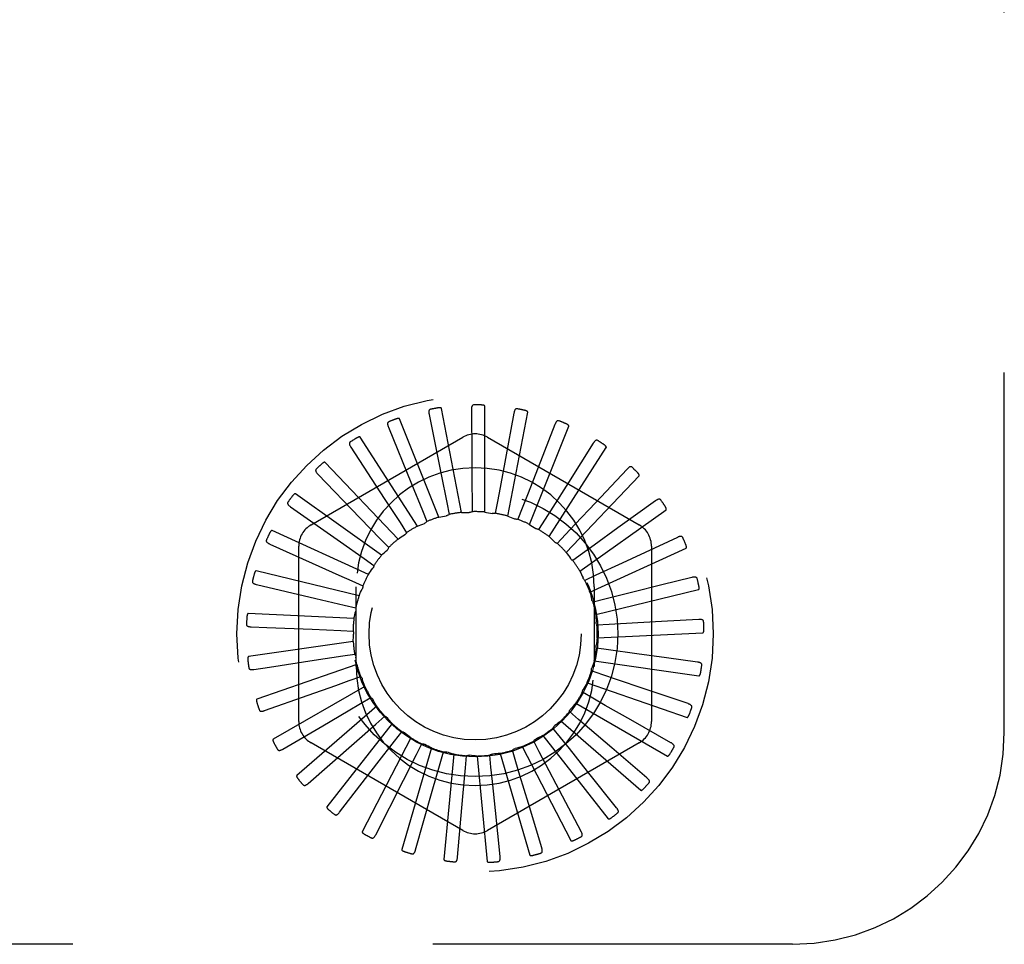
# Model space of a CAD drawing. Header units: inches. Extents: x 0 to 77.3, y 0 to 50.
# Tile 26 of 49: x 45.5 to 46.7, y 29 to 30. Entities that reach past the tile are written whole.
import ezdxf

# ---------------------------------------------------------------- set-up
doc = ezdxf.new("R2010")
doc.units = ezdxf.units.IN
doc.header["$LTSCALE"] = 4.25
doc.header["$MEASUREMENT"] = 0
doc.linetypes.add('HIDDEN', pattern=[0.2, 0.1, -0.1])
doc.layers.add('DEFAULT_2', color=8, linetype='HIDDEN')

msp = doc.modelspace()

# ---------------------------------------------------------------- linework, layer by layer
at = {"layer": 'DEFAULT_2', "color": 8, "linetype": 'HIDDEN'}
for p, q in [((46.652262, 29.205092), (46.652262, 30.955092)), ((46.011271, 29.464954), (45.987621, 29.587665)), ((46.022922, 29.586149), (46.02331, 29.531555)), ((46.038692, 29.46539), (46.038692, 29.590359)), ((45.984429, 29.459337), (45.937983, 29.575354)), ((45.972933, 29.580547), (45.987077, 29.509851)), ((46.073068, 29.58219), (46.063118, 29.528508)), ((46.065699, 29.460628), (46.08935, 29.583339)), ((45.924907, 29.565586), (45.952175, 29.498844)), ((46.091317, 29.450841), (46.137763, 29.566858)), ((46.121559, 29.568811), (46.101629, 29.517983)), ((45.833512, 29.450293), (46.012678, 29.553735)), ((45.959134, 29.448742), (45.891571, 29.553872)), ((46.041845, 29.553735), (46.221012, 29.450293)), ((45.880581, 29.541806), (45.919986, 29.48143)), ((46.11462, 29.436383), (46.182183, 29.541513)), ((46.166641, 29.546498), (46.137452, 29.50036)), ((45.936302, 29.433551), (45.850064, 29.523995)), ((46.206686, 29.516056), (46.169293, 29.476276)), ((45.841556, 29.510066), (45.891675, 29.45824)), ((45.987077, 29.509851), (45.99373, 29.476513)), ((46.134766, 29.417776), (46.221004, 29.50822)), ((45.952175, 29.498844), (45.965017, 29.467368)), ((45.916758, 29.414314), (45.814961, 29.486803)), ((45.919986, 29.48143), (45.938554, 29.452953)), ((46.023655, 29.480059), (46.023733, 29.4658)), ((45.809243, 29.471515), (45.868265, 29.43011)), ((45.99373, 29.476513), (45.996506, 29.462526)), ((46.053711, 29.477878), (46.051089, 29.463862)), ((46.08281, 29.470048), (46.077583, 29.456782)), ((46.151026, 29.395692), (46.252822, 29.468181)), ((46.240246, 29.478585), (46.196, 29.446601)), ((45.891675, 29.45824), (45.915297, 29.433791)), ((45.965017, 29.467368), (45.97039, 29.454159)), ((46.109902, 29.456853), (46.102258, 29.444815)), ((45.938554, 29.452953), (45.946329, 29.441)), ((45.901207, 29.391725), (45.787531, 29.443639)), ((45.915297, 29.433791), (45.925193, 29.423526)), ((46.134006, 29.438769), (46.124223, 29.428395)), ((46.266109, 29.435441), (46.20074, 29.405028)), ((45.784809, 29.427546), (45.834632, 29.40522)), ((45.818928, 29.21815), (45.818928, 29.425034)), ((45.868265, 29.43011), (45.896086, 29.410574)), ((46.162813, 29.370931), (46.276488, 29.422845)), ((46.235595, 29.425034), (46.235595, 29.21815)), ((45.896086, 29.410574), (45.907747, 29.402367)), ((46.154253, 29.41645), (46.142684, 29.408115)), ((46.20074, 29.405028), (46.16991, 29.390702)), ((45.890212, 29.366602), (45.768766, 29.396064)), ((46.16991, 29.390702), (46.156972, 29.384708)), ((46.283338, 29.388181), (46.247687, 29.379261)), ((45.769139, 29.379747), (45.839322, 29.363244)), ((45.881617, 29.384141), (45.89462, 29.378289)), ((45.886762, 29.283092), (45.886762, 29.377092)), ((46.167762, 29.377092), (46.167762, 29.283092)), ((46.247687, 29.379261), (46.213395, 29.37069)), ((45.839322, 29.363244), (45.872411, 29.355447)), ((46.169701, 29.344386), (46.291147, 29.373848)), ((46.213395, 29.37069), (46.180412, 29.362457)), ((45.872411, 29.355447), (45.886287, 29.352162)), ((46.180412, 29.362457), (46.166573, 29.359019)), ((45.884171, 29.339851), (45.759344, 29.345798)), ((45.762798, 29.329846), (45.781333, 29.329097)), ((45.781333, 29.329097), (45.834836, 29.326923)), ((46.185378, 29.332735), (46.171139, 29.331978)), ((46.219323, 29.334576), (46.185378, 29.332735)), ((46.254617, 29.336504), (46.219323, 29.334576)), ((46.291313, 29.338515), (46.254617, 29.336504)), ((45.834836, 29.326923), (45.868802, 29.32553)), ((45.868802, 29.32553), (45.883049, 29.32493)), ((46.17144, 29.317017), (46.296267, 29.322963)), ((45.883301, 29.312441), (45.759604, 29.294656)), ((45.837304, 29.29041), (45.870921, 29.29547)), ((45.870921, 29.29547), (45.885024, 29.297577)), ((46.184629, 29.30261), (46.170504, 29.304562)), ((46.21831, 29.297994), (46.184629, 29.30261)), ((46.253331, 29.293207), (46.21831, 29.297994)), ((45.766015, 29.279646), (45.784357, 29.282419)), ((45.887634, 29.285362), (45.769539, 29.244489)), ((45.784357, 29.282419), (45.837304, 29.29041)), ((46.167969, 29.289814), (46.291666, 29.272029)), ((46.289744, 29.288237), (46.253331, 29.293207)), ((45.87869, 29.266355), (45.892139, 29.271092)), ((46.178193, 29.273171), (46.164692, 29.277761)), ((45.897014, 29.259592), (45.788788, 29.197108)), ((46.159412, 29.263759), (46.277508, 29.222886)), ((45.778674, 29.230963), (45.830139, 29.249186)), ((46.166302, 29.245482), (46.153914, 29.252544)), ((46.278688, 29.239165), (46.226969, 29.256654)), ((45.911102, 29.236063), (45.816657, 29.154226)), ((45.891828, 29.239235), (45.904138, 29.246433)), ((46.146079, 29.239795), (46.254305, 29.17731)), ((45.909862, 29.215093), (45.920587, 29.22449)), ((46.149385, 29.220544), (46.138557, 29.229822)), ((45.800318, 29.185555), (45.847405, 29.213189)), ((45.929387, 29.215625), (45.852137, 29.117393)), ((45.884318, 29.192661), (45.909862, 29.215093)), ((46.128452, 29.218787), (46.222897, 29.136949)), ((46.258545, 29.193072), (46.21107, 29.220033)), ((45.932139, 29.194799), (45.940892, 29.206056)), ((46.107167, 29.201494), (46.184417, 29.103262)), ((46.128054, 29.199258), (46.119179, 29.210418)), ((45.830165, 29.145064), (45.884318, 29.192661)), ((46.012678, 29.089449), (45.833512, 29.192891)), ((45.95121, 29.199017), (45.893946, 29.087941)), ((45.911301, 29.167939), (45.932139, 29.194799)), ((45.957853, 29.179088), (45.964318, 29.191798)), ((46.221012, 29.192891), (46.041845, 29.089449)), ((46.103081, 29.182394), (46.096478, 29.195032)), ((46.098997, 29.197343), (46.099238, 29.197463)), ((45.975782, 29.18684), (45.940574, 29.066933)), ((45.942476, 29.14877), (45.957853, 29.179088)), ((45.986077, 29.168528), (45.990019, 29.182232)), ((46.002215, 29.179532), (45.990336, 29.055129)), ((46.015789, 29.1635), (46.017066, 29.177702)), ((46.029552, 29.177359), (46.041431, 29.052956)), ((46.045915, 29.164185), (46.044482, 29.178373)), ((46.056807, 29.180399), (46.092015, 29.060492)), ((46.075367, 29.17056), (46.071275, 29.18422)), ((46.082994, 29.188542), (46.140258, 29.077465)), ((46.230043, 29.151624), (46.188528, 29.187082)), ((45.867135, 29.110954), (45.911301, 29.167939)), ((45.976715, 29.135847), (45.986077, 29.168528)), ((46.012781, 29.129638), (46.015789, 29.1635)), ((46.194211, 29.116319), (46.160158, 29.158993)), ((45.909892, 29.084456), (45.942476, 29.14877)), ((45.956891, 29.066529), (45.976715, 29.135847)), ((46.152346, 29.088433), (46.126984, 29.136781)), ((46.006434, 29.05782), (46.012781, 29.129638)), ((46.10596, 29.068974), (46.090206, 29.121248)), ((46.056729, 29.058646), (46.051153, 29.112956)), ((46.402262, 28.955092), (42.652262, 28.955092))]:
    msp.add_line(p, q, dxfattribs=at)
for points in [[(45.9745, 29.586662), (45.974058, 29.586528), (45.973676, 29.586326), (45.973356, 29.586051), (45.973095, 29.585719), (45.972897, 29.585344), (45.972752, 29.584926), (45.972656, 29.584468), (45.972604, 29.583975), (45.97259, 29.583455), (45.972609, 29.582909), (45.972655, 29.582344), (45.972727, 29.581761), (45.972819, 29.581162), (45.972933, 29.580547)], [(45.987621, 29.587665), (45.987557, 29.587825), (45.987458, 29.587962), (45.987321, 29.588074), (45.987156, 29.588165), (45.986972, 29.588238), (45.986773, 29.588296), (45.986562, 29.588342), (45.98634, 29.588377), (45.986108, 29.588403), (45.985865, 29.58842), (45.985613, 29.588429), (45.985352, 29.588431), (45.985083, 29.588427), (45.984806, 29.588415), (45.984519, 29.588398), (45.984222, 29.588373), (45.983914, 29.588342), (45.983593, 29.588304), (45.98326, 29.588256), (45.982913, 29.588201)], [(46.025619, 29.591857), (46.025159, 29.591809), (46.024746, 29.591683), (46.024379, 29.591474), (46.02406, 29.591197), (46.023794, 29.590866), (46.023574, 29.590483), (46.023393, 29.590051), (46.023248, 29.589578), (46.023135, 29.589069), (46.023051, 29.58853), (46.02299, 29.587966), (46.022949, 29.58738), (46.022926, 29.586775), (46.022922, 29.586149)], [(46.038692, 29.590359), (46.038659, 29.590528), (46.038589, 29.590681), (46.038475, 29.590816), (46.038331, 29.590936), (46.038166, 29.591043), (46.037981, 29.591138), (46.037784, 29.591223), (46.037573, 29.591299), (46.03735, 29.591368), (46.037115, 29.591431), (46.03687, 29.591488), (46.036615, 29.59154), (46.036352, 29.591586), (46.036078, 29.591627), (46.035794, 29.591664), (46.035499, 29.591696), (46.035184, 29.591725), (46.03487, 29.591747), (46.034575, 29.591763), (46.034293, 29.591772)], [(46.076796, 29.587284), (46.076336, 29.587324), (46.075906, 29.587278), (46.075506, 29.587142), (46.075141, 29.586931), (46.074817, 29.586656), (46.074528, 29.586322), (46.074269, 29.585932), (46.074037, 29.585495), (46.07383, 29.585016), (46.073645, 29.584503), (46.073478, 29.583961), (46.073328, 29.583393), (46.073191, 29.582803), (46.073068, 29.58219)], [(46.08935, 29.583339), (46.08935, 29.583511), (46.089309, 29.583675), (46.089223, 29.58383), (46.089104, 29.583975), (46.088961, 29.584112), (46.088797, 29.58424), (46.088619, 29.584361), (46.088426, 29.584476), (46.088219, 29.584586), (46.088, 29.584692), (46.087769, 29.584795), (46.087528, 29.584894), (46.087277, 29.584989), (46.087015, 29.585082), (46.086743, 29.585172), (46.086458, 29.585259), (46.08616, 29.585345), (46.085848, 29.585428), (46.085519, 29.585509), (46.085175, 29.585586)], [(45.937983, 29.575354), (45.937889, 29.5755), (45.937766, 29.575616), (45.93761, 29.575699), (45.937431, 29.575757), (45.937237, 29.575795), (45.93703, 29.575814), (45.936815, 29.575819), (45.936591, 29.575812), (45.936357, 29.575793), (45.936115, 29.575764), (45.935866, 29.575725), (45.935609, 29.575678), (45.935347, 29.575622), (45.935076, 29.575559), (45.934798, 29.575487), (45.934511, 29.575407), (45.934209, 29.575316), (45.933907, 29.575219), (45.933619, 29.575121), (45.933342, 29.57502)], [(46.126184, 29.573108), (46.125739, 29.573234), (46.125309, 29.573271), (46.12489, 29.573213), (46.124491, 29.573075), (46.124122, 29.572866), (46.123774, 29.572592), (46.123446, 29.572259), (46.123136, 29.571873), (46.122842, 29.571443), (46.122563, 29.570974), (46.122297, 29.570473), (46.122042, 29.569944), (46.121795, 29.56939), (46.121559, 29.568811)], [(45.925289, 29.571886), (45.92488, 29.571671), (45.924544, 29.5714), (45.924281, 29.57107), (45.924087, 29.570695), (45.923964, 29.570289), (45.923901, 29.569851), (45.923894, 29.569383), (45.923935, 29.56889), (45.92402, 29.568376), (45.924142, 29.567844), (45.924294, 29.567298), (45.924475, 29.566738), (45.924679, 29.566168), (45.924907, 29.565586)], [(46.137763, 29.566858), (46.137796, 29.567028), (46.137787, 29.567197), (46.137732, 29.567365), (46.137642, 29.56753), (46.137528, 29.567691), (46.137391, 29.567848), (46.137239, 29.568), (46.137071, 29.56815), (46.136889, 29.568297), (46.136694, 29.568443), (46.136487, 29.568587), (46.136269, 29.56873), (46.136041, 29.568871), (46.135801, 29.569012), (46.13555, 29.569152), (46.135287, 29.569292), (46.135011, 29.569432), (46.13472, 29.569573), (46.134413, 29.569714), (46.134089, 29.569856)], [(45.891571, 29.553872), (45.891452, 29.553998), (45.891309, 29.554088), (45.89114, 29.554141), (45.890954, 29.554164), (45.890756, 29.554164), (45.890549, 29.554144), (45.890337, 29.554108), (45.890118, 29.554058), (45.889892, 29.553995), (45.88966, 29.553921), (45.889423, 29.553836), (45.88918, 29.553741), (45.888932, 29.553637), (45.888679, 29.553523), (45.888419, 29.5534), (45.888153, 29.553267), (45.887878, 29.553124), (45.887595, 29.552969), (45.887301, 29.5528), (45.886997, 29.552617)], [(46.171995, 29.549842), (46.171583, 29.55005), (46.171167, 29.550167), (46.170745, 29.550189), (46.170328, 29.550129), (46.169925, 29.549994), (46.169532, 29.549791), (46.169147, 29.549526), (46.168769, 29.549206), (46.168399, 29.548839), (46.168037, 29.548431), (46.167681, 29.54799), (46.16733, 29.547518), (46.166983, 29.547022), (46.166641, 29.546498)], [(45.879764, 29.548065), (45.879403, 29.547776), (45.879123, 29.547447), (45.878928, 29.547072), (45.878809, 29.546667), (45.878764, 29.546245), (45.878786, 29.545803), (45.878867, 29.545342), (45.879001, 29.544866), (45.879181, 29.544377), (45.879402, 29.543878), (45.879655, 29.543371), (45.879938, 29.542856), (45.880246, 29.542334), (45.880581, 29.541806)], [(46.182183, 29.541513), (46.182248, 29.541674), (46.182271, 29.541841), (46.182248, 29.542017), (46.182192, 29.542196), (46.18211, 29.542376), (46.182005, 29.542556), (46.181885, 29.542734), (46.181748, 29.542912), (46.181598, 29.543092), (46.181434, 29.543272), (46.181258, 29.543453), (46.18107, 29.543634), (46.180873, 29.543816), (46.180664, 29.543999), (46.180444, 29.544184), (46.180213, 29.544371), (46.179963, 29.544565), (46.179709, 29.544755), (46.179462, 29.544932), (46.179219, 29.5451)], [(46.02331, 29.531555), (46.023546, 29.496888), (46.023655, 29.480059)], [(46.063118, 29.528508), (46.056788, 29.494423), (46.053711, 29.477878)], [(45.839568, 29.516058), (45.839269, 29.515706), (45.839057, 29.51533), (45.838936, 29.514925), (45.838896, 29.514505), (45.838932, 29.514082), (45.839037, 29.513652), (45.839204, 29.513215), (45.839425, 29.512773), (45.839695, 29.512327), (45.840006, 29.511878), (45.840351, 29.511428), (45.840726, 29.510976), (45.841127, 29.510522), (45.841556, 29.510066)], [(45.850064, 29.523995), (45.849923, 29.524096), (45.849766, 29.524157), (45.84959, 29.524177), (45.849403, 29.524164), (45.849209, 29.524127), (45.849009, 29.524068), (45.848807, 29.523993), (45.848602, 29.523902), (45.848392, 29.523798), (45.848178, 29.523681), (45.847961, 29.523553), (45.847741, 29.523413), (45.847517, 29.523264), (45.84729, 29.523105), (45.847059, 29.522935), (45.846822, 29.522754), (45.846579, 29.522561), (45.84633, 29.522355), (45.846074, 29.522134), (45.845812, 29.521899)], [(46.101629, 29.517983), (46.088963, 29.485712), (46.08281, 29.470048)], [(46.212576, 29.518326), (46.212211, 29.518608), (46.211825, 29.518802), (46.211415, 29.518904), (46.210993, 29.518924), (46.210573, 29.518868), (46.210148, 29.518743), (46.209719, 29.518555), (46.209288, 29.518312), (46.208856, 29.518022), (46.208422, 29.51769), (46.207989, 29.517324), (46.207555, 29.516928), (46.207121, 29.516505), (46.206686, 29.516056)], [(46.221004, 29.50822), (46.221098, 29.508365), (46.221152, 29.508525), (46.221163, 29.508702), (46.221142, 29.508889), (46.221095, 29.509081), (46.221027, 29.509277), (46.220942, 29.509475), (46.220842, 29.509676), (46.220728, 29.509881), (46.220601, 29.510089), (46.220462, 29.510299), (46.220312, 29.510513), (46.220153, 29.510729), (46.219983, 29.510948), (46.219802, 29.511172), (46.21961, 29.511399), (46.219406, 29.511633), (46.219188, 29.511871), (46.218956, 29.512116), (46.21871, 29.512366)], [(46.137452, 29.50036), (46.118907, 29.471069), (46.109902, 29.456853)], [(45.814961, 29.486803), (45.814804, 29.486875), (45.814638, 29.486906), (45.814462, 29.486892), (45.81428, 29.486844), (45.814096, 29.48677), (45.813912, 29.486675), (45.813728, 29.486563), (45.813543, 29.486435), (45.813357, 29.486293), (45.813169, 29.486137), (45.81298, 29.48597), (45.81279, 29.485792), (45.812599, 29.485603), (45.812406, 29.485403), (45.812211, 29.485193), (45.812013, 29.48497), (45.811807, 29.48473), (45.811605, 29.484486), (45.811416, 29.484247), (45.811236, 29.48401)], [(46.24646, 29.479699), (46.246154, 29.480046), (46.245812, 29.480309), (46.245428, 29.480487), (46.245018, 29.480586), (46.244595, 29.480611), (46.244154, 29.480568), (46.243698, 29.480465), (46.243228, 29.480309), (46.242749, 29.480105), (46.24226, 29.479861), (46.241766, 29.479584), (46.241265, 29.479277), (46.240758, 29.478945), (46.240246, 29.478585)], [(45.806158, 29.477023), (45.80593, 29.47662), (45.805793, 29.476211), (45.805751, 29.47579), (45.805791, 29.47537), (45.805906, 29.474962), (45.806091, 29.47456), (45.806337, 29.474162), (45.806639, 29.47377), (45.806988, 29.473383), (45.807378, 29.473001), (45.807802, 29.472624), (45.808256, 29.472252), (45.808736, 29.471882), (45.809243, 29.471515)], [(46.169293, 29.476276), (46.14554, 29.451024), (46.134006, 29.438769)], [(46.252822, 29.468181), (46.252942, 29.468306), (46.253025, 29.468453), (46.25307, 29.468624), (46.253084, 29.468812), (46.253075, 29.469009), (46.253045, 29.469215), (46.252999, 29.469426), (46.252938, 29.469642), (46.252865, 29.469864), (46.25278, 29.470093), (46.252684, 29.470326), (46.252577, 29.470564), (46.252461, 29.470806), (46.252336, 29.471054), (46.252201, 29.471307), (46.252055, 29.471567), (46.251896, 29.471839), (46.25173, 29.47211), (46.251567, 29.472367), (46.251402, 29.472615)], [(45.984429, 29.459337), (45.986609, 29.459796), (45.988793, 29.460222), (45.990981, 29.460614), (45.993172, 29.460972)], [(45.996506, 29.462526), (45.99602, 29.462139), (45.995501, 29.461802), (45.994945, 29.461511), (45.994366, 29.461273), (45.993776, 29.461094), (45.993172, 29.460972)], [(46.011271, 29.464954), (46.013499, 29.464992), (46.015724, 29.464997), (46.017946, 29.464967), (46.020166, 29.464905)], [(46.023733, 29.4658), (46.023183, 29.465512), (46.02261, 29.465279), (46.022009, 29.465099), (46.021395, 29.464975), (46.020782, 29.46491), (46.020166, 29.464905)], [(46.038692, 29.46539), (46.040886, 29.465006), (46.043072, 29.464589), (46.045249, 29.464139), (46.047416, 29.463658)], [(46.051089, 29.463862), (46.050494, 29.463683), (46.049887, 29.463562), (46.049263, 29.463499), (46.048636, 29.463494), (46.048023, 29.463547), (46.047416, 29.463658)], [(46.065699, 29.460628), (46.067781, 29.459835), (46.069849, 29.459013), (46.071901, 29.458159), (46.073938, 29.457276)], [(46.077583, 29.456782), (46.076965, 29.456719), (46.076346, 29.456715), (46.075721, 29.456771), (46.075105, 29.456885), (46.074513, 29.457052), (46.073938, 29.457276)], [(45.959134, 29.448742), (45.961188, 29.449605), (45.963252, 29.450436), (45.965326, 29.451235), (45.96741, 29.452001)], [(45.97039, 29.454159), (45.969986, 29.453687), (45.96954, 29.453257), (45.969049, 29.452867), (45.968525, 29.452524), (45.967981, 29.452236), (45.96741, 29.452001)], [(46.091317, 29.450841), (46.093212, 29.449669), (46.095086, 29.44847), (46.09694, 29.447243), (46.098773, 29.445991)], [(46.102258, 29.444815), (46.101639, 29.44487), (46.101031, 29.444984), (46.100428, 29.445157), (46.099845, 29.445385), (46.099295, 29.445662), (46.098773, 29.44599)], [(46.196, 29.446601), (46.167898, 29.4263), (46.154253, 29.41645)], [(45.787531, 29.443639), (45.787363, 29.44368), (45.787195, 29.443679), (45.787024, 29.443632), (45.786854, 29.44355), (45.786688, 29.443443), (45.786525, 29.443314), (45.786366, 29.44317), (45.786208, 29.443009), (45.786052, 29.442834), (45.785898, 29.442646), (45.785744, 29.442447), (45.785591, 29.442235), (45.785439, 29.442014), (45.785287, 29.441781), (45.785135, 29.441538), (45.784983, 29.441281), (45.784829, 29.441012), (45.784675, 29.440729), (45.78452, 29.440429), (45.784364, 29.440115)], [(45.936302, 29.433551), (45.938154, 29.434786), (45.940022, 29.435992), (45.941908, 29.437169), (45.943812, 29.438318)], [(45.946329, 29.441), (45.946022, 29.44046), (45.945666, 29.439954), (45.945257, 29.439478), (45.944808, 29.439041), (45.944327, 29.438656), (45.943812, 29.438318)], [(46.11462, 29.436383), (46.116259, 29.434873), (46.117872, 29.433341), (46.11946, 29.431786), (46.121023, 29.430209)], [(46.27242, 29.435359), (46.272186, 29.435757), (46.2719, 29.43608), (46.271557, 29.436327), (46.271173, 29.436502), (46.270761, 29.436607), (46.270321, 29.436648), (46.269853, 29.436634), (46.269363, 29.436569), (46.268853, 29.43646), (46.268328, 29.436312), (46.267789, 29.436134), (46.267239, 29.435927), (46.266679, 29.435696), (46.266109, 29.435441)], [(45.780738, 29.43237), (45.780591, 29.431931), (45.780534, 29.431503), (45.780571, 29.431083), (45.780691, 29.430678), (45.780881, 29.430299), (45.781138, 29.429939), (45.781456, 29.429595), (45.781826, 29.429266), (45.782242, 29.428953), (45.782697, 29.428652), (45.783185, 29.428362), (45.783701, 29.428082), (45.784242, 29.42781), (45.784809, 29.427546)], [(45.925193, 29.423526), (45.924994, 29.422937), (45.92474, 29.422373), (45.924429, 29.421828), (45.92407, 29.421314), (45.923672, 29.420845), (45.923229, 29.420415)], [(46.124223, 29.428395), (46.123622, 29.428569), (46.123046, 29.428795), (46.122494, 29.429075), (46.12197, 29.429405), (46.121481, 29.429783), (46.121023, 29.430209)], [(46.276488, 29.422845), (46.276629, 29.422945), (46.276739, 29.423073), (46.276815, 29.423233), (46.276865, 29.423414), (46.276893, 29.42361), (46.276902, 29.423818), (46.276897, 29.424033), (46.276879, 29.424257), (46.276849, 29.424489), (46.276808, 29.424729), (46.276758, 29.424977), (46.276699, 29.425231), (46.276631, 29.42549), (46.276554, 29.425757), (46.276469, 29.426032), (46.276376, 29.426314), (46.276273, 29.426607), (46.27616, 29.426909), (46.276034, 29.427224), (46.275898, 29.42755)], [(45.916758, 29.414314), (45.918344, 29.415878), (45.919951, 29.417417), (45.92158, 29.418929), (45.923229, 29.420415)], [(46.134766, 29.417776), (46.136089, 29.415983), (46.137383, 29.414173), (46.138648, 29.412346), (46.139884, 29.410502)], [(46.142684, 29.408115), (46.14213, 29.408396), (46.141607, 29.408728), (46.141112, 29.409113), (46.140655, 29.409541), (46.140247, 29.410003), (46.139884, 29.410502)], [(45.834632, 29.40522), (45.866264, 29.391032), (45.881617, 29.384141)], [(45.901207, 29.391725), (45.902468, 29.393562), (45.903755, 29.395377), (45.905068, 29.39717), (45.906407, 29.398941)], [(45.907747, 29.402367), (45.907662, 29.401752), (45.90752, 29.40115), (45.907318, 29.400555), (45.907063, 29.399983), (45.90676, 29.399447), (45.906407, 29.398941)], [(45.768766, 29.396064), (45.768593, 29.396073), (45.768428, 29.396039), (45.768269, 29.395961), (45.768118, 29.395849), (45.767975, 29.395713), (45.767839, 29.395555), (45.76771, 29.395383), (45.767586, 29.395195), (45.767466, 29.394994), (45.76735, 29.39478), (45.767236, 29.394555), (45.767126, 29.394318), (45.767019, 29.394072), (45.766914, 29.393815), (45.766811, 29.393547), (45.76671, 29.393267), (45.766608, 29.392968), (45.766512, 29.392666), (45.766425, 29.392375), (45.766347, 29.392091)], [(46.151026, 29.395692), (46.151986, 29.393682), (46.152914, 29.39166), (46.153811, 29.389626), (46.154675, 29.387581)], [(46.156972, 29.384708), (46.156482, 29.385089), (46.156031, 29.385513), (46.155618, 29.385985), (46.15525, 29.386492), (46.154937, 29.387022), (46.154675, 29.387581)], [(46.289521, 29.386906), (46.289366, 29.387342), (46.289146, 29.387713), (46.288856, 29.388021), (46.288512, 29.388265), (46.288128, 29.388446), (46.287703, 29.38857), (46.287241, 29.388644), (46.286747, 29.388673), (46.286226, 29.388662), (46.285682, 29.388617), (46.28512, 29.388544), (46.284541, 29.388445), (46.283947, 29.388324), (46.283338, 29.388181)], [(45.764228, 29.383712), (45.764166, 29.383254), (45.764192, 29.382823), (45.764308, 29.382418), (45.764502, 29.382043), (45.764761, 29.381706), (45.765081, 29.381401), (45.765458, 29.381124), (45.765884, 29.380871), (45.766352, 29.380642), (45.766856, 29.380433), (45.767389, 29.380241), (45.767949, 29.380063), (45.768532, 29.379898), (45.769139, 29.379747)], [(45.89462, 29.378289), (45.894653, 29.377669), (45.894628, 29.377051), (45.894542, 29.376429), (45.894399, 29.375819), (45.894203, 29.375235), (45.893953, 29.374672)], [(46.291147, 29.373848), (46.291304, 29.37392), (46.291436, 29.374025), (46.291541, 29.374168), (46.291624, 29.374337), (46.291689, 29.374523), (46.291737, 29.374726), (46.291773, 29.374938), (46.291797, 29.375161), (46.291812, 29.375395), (46.291818, 29.375639), (46.291815, 29.375891), (46.291805, 29.376152), (46.291787, 29.376419), (46.291763, 29.376696), (46.291731, 29.376981), (46.291693, 29.377277), (46.291647, 29.377583), (46.291593, 29.377902), (46.29153, 29.378234), (46.291458, 29.378579)], [(45.890212, 29.366602), (45.891103, 29.368644), (45.892023, 29.37067), (45.892973, 29.372679), (45.893952, 29.374672)], [(46.162813, 29.370931), (46.163375, 29.368775), (46.163904, 29.366614), (46.164399, 29.364447), (46.164861, 29.362275)], [(45.886287, 29.352162), (45.886437, 29.351559), (45.886529, 29.350947), (45.886562, 29.350321), (45.886538, 29.349694), (45.886456, 29.349084), (45.886316, 29.348484)], [(46.166573, 29.359019), (46.166163, 29.359486), (46.165801, 29.359988), (46.165485, 29.36053), (46.165219, 29.361097), (46.165013, 29.361677), (46.164861, 29.362275)], [(45.759344, 29.345798), (45.759172, 29.345773), (45.759016, 29.345709), (45.758875, 29.345602), (45.758748, 29.345464), (45.758634, 29.345303), (45.75853, 29.345122), (45.758436, 29.344929), (45.758349, 29.344721), (45.75827, 29.344501), (45.758196, 29.344269), (45.758127, 29.344026), (45.758064, 29.343773), (45.758005, 29.343511), (45.75795, 29.343239), (45.7579, 29.342956), (45.757854, 29.342662), (45.757811, 29.342355), (45.757773, 29.342034), (45.75774, 29.341696), (45.757712, 29.341342)], [(45.884171, 29.339851), (45.884659, 29.342025), (45.885179, 29.344189), (45.885732, 29.346341), (45.886316, 29.348483)], [(46.169701, 29.344386), (46.169845, 29.342163), (46.169955, 29.33994), (46.170031, 29.337719), (46.170074, 29.335499)], [(45.757225, 29.332811), (45.757251, 29.332349), (45.757357, 29.331931), (45.757549, 29.331554), (45.75781, 29.331222), (45.758128, 29.330941), (45.7585, 29.330703), (45.758923, 29.330501), (45.759389, 29.330334), (45.759891, 29.330198), (45.760426, 29.330088), (45.760986, 29.329999), (45.76157, 29.329931), (45.762173, 29.32988), (45.762798, 29.329846)], [(46.171139, 29.331978), (46.170825, 29.332514), (46.170564, 29.333075), (46.170356, 29.333667), (46.170203, 29.334275), (46.170109, 29.334883), (46.170074, 29.335499)], [(46.297142, 29.336094), (46.297072, 29.33655), (46.296927, 29.336957), (46.2967, 29.337313), (46.296409, 29.337619), (46.296066, 29.337868), (46.295672, 29.33807), (46.295233, 29.338231), (46.294753, 29.338353), (46.294239, 29.338441), (46.293697, 29.3385), (46.293131, 29.338534), (46.292543, 29.338546), (46.291938, 29.33854), (46.291313, 29.338515)], [(45.883049, 29.32493), (45.883311, 29.324366), (45.883517, 29.323783), (45.883668, 29.323174), (45.883762, 29.322554), (45.883797, 29.32194), (45.883774, 29.321323)], [(45.883301, 29.312441), (45.883369, 29.314668), (45.883471, 29.316891), (45.883606, 29.319109), (45.883774, 29.321323)], [(46.17144, 29.317017), (46.171161, 29.314807), (46.170849, 29.312604), (46.170503, 29.310408), (46.170125, 29.30822)], [(46.296267, 29.322963), (46.296436, 29.323004), (46.296585, 29.323082), (46.296715, 29.323202), (46.296828, 29.323353), (46.296927, 29.323524), (46.297013, 29.323713), (46.297089, 29.323915), (46.297155, 29.32413), (46.297214, 29.324356), (46.297265, 29.324594), (46.29731, 29.324843), (46.297349, 29.325101), (46.297383, 29.325367), (46.297411, 29.325643), (46.297434, 29.325929), (46.297453, 29.326227), (46.297466, 29.326542), (46.297473, 29.326859), (46.297474, 29.327164), (46.29747, 29.32746)], [(46.170504, 29.304562), (46.170297, 29.305147), (46.170148, 29.305748), (46.170055, 29.306368), (46.17002, 29.306994), (46.170043, 29.307609), (46.170125, 29.30822)], [(45.759604, 29.294656), (45.759441, 29.2946), (45.759299, 29.294508), (45.759181, 29.294376), (45.759083, 29.294216), (45.759001, 29.294036), (45.758933, 29.293839), (45.758877, 29.293631), (45.758832, 29.293411), (45.758795, 29.29318), (45.758766, 29.292938), (45.758745, 29.292687), (45.758731, 29.292426), (45.758722, 29.292158), (45.758721, 29.29188), (45.758725, 29.291593), (45.758735, 29.291295), (45.758751, 29.290986), (45.758775, 29.290664), (45.758806, 29.290328), (45.758845, 29.289978)], [(45.885024, 29.297577), (45.885387, 29.297073), (45.8857, 29.296539), (45.885963, 29.29597), (45.886173, 29.29538), (45.886324, 29.294783), (45.886418, 29.294173)], [(45.887634, 29.285362), (45.88728, 29.287562), (45.886959, 29.289763), (45.886672, 29.291967), (45.886418, 29.294173)], [(46.167969, 29.289814), (46.167276, 29.287696), (46.166553, 29.285592), (46.165798, 29.283502), (46.165013, 29.281425)], [(46.295009, 29.284756), (46.295027, 29.285218), (46.294961, 29.285644), (46.294806, 29.286037), (46.294578, 29.286392), (46.294288, 29.286702), (46.29394, 29.286976), (46.293539, 29.287216), (46.293091, 29.287427), (46.292604, 29.287611), (46.292082, 29.287771), (46.291533, 29.287912), (46.290958, 29.288035), (46.290362, 29.288144), (46.289744, 29.288237)], [(45.759982, 29.281503), (45.760095, 29.281055), (45.760278, 29.280664), (45.760538, 29.280331), (45.760857, 29.280054), (45.761222, 29.279838), (45.761633, 29.279675), (45.762086, 29.279557), (45.762575, 29.279481), (45.763094, 29.279442), (45.76364, 29.279435), (45.764207, 29.279455), (45.764793, 29.279498), (45.765395, 29.279562), (45.766015, 29.279646)], [(45.892139, 29.271092), (45.892591, 29.270666), (45.892999, 29.270201), (45.893366, 29.269692), (45.893684, 29.269152), (45.893945, 29.268594), (45.894152, 29.268014)], [(46.164692, 29.277761), (46.1646, 29.278375), (46.164567, 29.278993), (46.164593, 29.27962), (46.164677, 29.28024), (46.164817, 29.28084), (46.165013, 29.281425)], [(46.226969, 29.256654), (46.194131, 29.26777), (46.178193, 29.273171)], [(46.291666, 29.272029), (46.291839, 29.272037), (46.292, 29.272086), (46.292151, 29.272179), (46.29229, 29.272305), (46.29242, 29.272454), (46.29254, 29.272624), (46.292652, 29.272808), (46.292758, 29.273006), (46.292858, 29.273218), (46.292954, 29.273442), (46.293045, 29.273677), (46.293132, 29.273923), (46.293216, 29.274178), (46.293296, 29.274444), (46.293373, 29.27472), (46.293447, 29.275009), (46.293518, 29.275311), (46.293587, 29.275626), (46.293651, 29.275957), (46.293712, 29.276303)], [(45.830139, 29.249186), (45.862823, 29.260747), (45.87869, 29.266355)], [(45.897014, 29.259592), (45.89625, 29.261685), (45.895518, 29.263786), (45.894819, 29.265896), (45.894152, 29.268014)], [(46.159412, 29.263759), (46.158331, 29.261811), (46.157223, 29.259882), (46.156086, 29.257972), (46.154922, 29.256081)], [(46.153914, 29.252544), (46.153939, 29.253164), (46.154024, 29.253777), (46.154168, 29.254388), (46.154368, 29.254982), (46.154619, 29.255544), (46.154922, 29.256081)], [(45.769539, 29.244489), (45.769389, 29.244402), (45.769268, 29.244285), (45.769177, 29.244133), (45.76911, 29.243957), (45.769064, 29.243765), (45.769034, 29.243559), (45.769019, 29.243345), (45.769016, 29.24312), (45.769024, 29.242886), (45.769041, 29.242643), (45.769068, 29.242392), (45.769103, 29.242134), (45.769146, 29.241868), (45.769196, 29.241596), (45.769255, 29.241314), (45.769321, 29.241024), (45.769397, 29.240718), (45.76948, 29.240411), (45.769564, 29.240118), (45.769653, 29.239835)], [(45.847405, 29.213189), (45.877309, 29.230726), (45.891828, 29.239235)], [(45.904138, 29.246433), (45.904663, 29.2461), (45.905151, 29.245721), (45.905608, 29.24529), (45.906022, 29.24482), (45.906384, 29.244322), (45.906698, 29.243791)], [(45.911102, 29.236063), (45.909955, 29.237973), (45.908839, 29.239898), (45.907753, 29.241837), (45.906698, 29.243791)], [(46.146079, 29.239795), (46.144649, 29.238086), (46.143195, 29.236402), (46.141718, 29.234741), (46.140217, 29.233105)], [(46.21107, 29.220033), (46.18093, 29.237163), (46.166302, 29.245482)], [(46.283199, 29.23475), (46.283304, 29.2352), (46.28332, 29.235632), (46.283243, 29.236047), (46.283086, 29.236439), (46.28286, 29.236798), (46.28257, 29.237132), (46.282221, 29.237444), (46.281821, 29.237736), (46.281377, 29.238008), (46.280895, 29.238265), (46.280383, 29.238507), (46.279842, 29.238737), (46.279277, 29.238956), (46.278688, 29.239165)], [(45.772399, 29.231644), (45.772595, 29.231226), (45.772849, 29.230877), (45.773166, 29.230598), (45.773532, 29.230388), (45.773932, 29.230245), (45.774366, 29.230161), (45.774833, 29.230132), (45.775328, 29.23015), (45.775845, 29.23021), (45.776383, 29.230306), (45.776935, 29.230433), (45.777503, 29.230586), (45.778082, 29.230763), (45.778674, 29.230963)], [(45.920587, 29.22449), (45.921165, 29.224262), (45.921717, 29.223982), (45.922247, 29.223646), (45.922742, 29.223263), (45.923192, 29.222842), (45.9236, 29.22238)], [(46.138557, 29.229822), (46.1387, 29.230427), (46.138899, 29.231013), (46.139156, 29.231585), (46.139465, 29.23213), (46.139817, 29.232635), (46.140217, 29.233105)], [(46.277508, 29.222886), (46.277679, 29.222861), (46.277847, 29.222878), (46.278012, 29.222941), (46.278173, 29.223039), (46.278328, 29.223161), (46.278479, 29.223305), (46.278624, 29.223464), (46.278765, 29.223639), (46.278904, 29.223827), (46.27904, 29.224029), (46.279174, 29.224243), (46.279306, 29.224468), (46.279437, 29.224703), (46.279565, 29.224948), (46.279693, 29.225205), (46.279821, 29.225475), (46.27995, 29.225763), (46.280075, 29.226055), (46.280189, 29.226337), (46.280295, 29.226614)], [(45.929387, 29.215625), (45.9279, 29.217284), (45.926439, 29.218963), (45.925006, 29.220661), (45.9236, 29.22238)], [(46.119179, 29.210418), (46.119433, 29.210985), (46.119739, 29.211522), (46.1201, 29.212035), (46.120507, 29.212512), (46.120948, 29.212942), (46.121429, 29.213327)], [(46.128452, 29.218787), (46.126725, 29.21738), (46.124979, 29.216001), (46.123214, 29.214651), (46.121429, 29.213327)], [(46.188528, 29.187082), (46.162175, 29.209606), (46.149385, 29.220544)], [(45.940892, 29.206056), (45.941502, 29.205942), (45.942097, 29.205772), (45.942681, 29.205542), (45.94324, 29.205259), (45.943761, 29.204931), (45.94425, 29.204555)], [(45.95121, 29.199017), (45.949436, 29.200364), (45.947684, 29.201736), (45.945955, 29.203133), (45.94425, 29.204555)], [(46.107167, 29.201494), (46.105862, 29.200789), (46.104551, 29.200097), (46.103233, 29.199418), (46.101908, 29.198753), (46.100576, 29.198101), (46.099238, 29.197463)], [(45.788788, 29.197108), (45.788657, 29.196995), (45.78856, 29.196856), (45.7885, 29.19669), (45.788468, 29.196505), (45.788458, 29.196307), (45.788469, 29.1961), (45.788494, 29.195886), (45.788534, 29.195665), (45.788586, 29.195436), (45.788649, 29.195201), (45.788722, 29.19496), (45.788806, 29.194713), (45.788898, 29.19446), (45.788999, 29.194202), (45.78911, 29.193937), (45.78923, 29.193664), (45.78936, 29.193383), (45.789502, 29.193093), (45.789656, 29.192793), (45.789822, 29.192483)], [(45.964318, 29.191798), (45.964939, 29.191802), (45.965555, 29.191747), (45.966172, 29.191632), (45.966775, 29.19146), (45.967348, 29.191237), (45.967899, 29.19096)], [(45.975782, 29.18684), (45.973785, 29.187827), (45.971805, 29.188842), (45.969843, 29.189887), (45.967899, 29.19096)], [(46.096478, 29.195032), (46.096806, 29.195502), (46.097173, 29.195941), (46.097582, 29.19635), (46.098025, 29.196723), (46.098496, 29.197053), (46.098997, 29.197343)], [(46.160158, 29.158993), (46.138543, 29.186098), (46.128054, 29.199258)], [(46.262139, 29.187883), (46.262328, 29.188305), (46.262425, 29.188726), (46.262427, 29.189148), (46.262347, 29.189562), (46.262193, 29.189958), (46.261972, 29.190341), (46.261689, 29.190713), (46.261351, 29.191075), (46.260967, 29.191427), (46.260542, 29.19177), (46.260085, 29.192105), (46.259597, 29.192433), (46.259084, 29.192755), (46.258545, 29.193072)], [(45.794027, 29.185037), (45.794299, 29.184663), (45.794614, 29.184368), (45.794979, 29.184155), (45.795378, 29.184017), (45.795798, 29.183952), (45.79624, 29.183953), (45.796704, 29.184012), (45.797187, 29.184123), (45.797683, 29.18428), (45.798193, 29.184477), (45.798711, 29.184705), (45.799239, 29.184964), (45.799775, 29.185247), (45.800318, 29.185555)], [(45.990019, 29.182232), (45.990628, 29.182353), (45.991244, 29.182415), (45.991871, 29.182419), (45.992495, 29.182365), (45.993101, 29.182254), (45.993694, 29.182086)], [(46.002215, 29.179532), (46.000066, 29.180123), (45.99793, 29.180746), (45.995806, 29.1814), (45.993694, 29.182086)], [(46.017066, 29.177702), (46.017641, 29.177936), (46.018234, 29.178114), (46.018849, 29.178236), (46.019473, 29.178301), (46.020088, 29.178307), (46.020703, 29.178254)], [(46.029552, 29.177359), (46.027331, 29.177533), (46.025116, 29.17774), (46.022906, 29.177981), (46.020703, 29.178254)], [(46.044482, 29.178373), (46.045002, 29.178712), (46.04555, 29.178998), (46.046132, 29.179235), (46.046731, 29.179416), (46.047335, 29.179539), (46.047948, 29.179603)], [(46.056807, 29.180399), (46.054593, 29.18015), (46.052379, 29.179934), (46.050164, 29.179752), (46.047948, 29.179603)], [(46.071275, 29.18422), (46.071722, 29.184651), (46.072206, 29.185036), (46.072732, 29.185379), (46.073286, 29.18567), (46.073856, 29.185905), (46.074446, 29.186084)], [(46.082994, 29.188542), (46.080867, 29.187878), (46.078734, 29.187247), (46.076593, 29.186649), (46.074446, 29.186084)], [(46.126984, 29.136781), (46.11089, 29.167486), (46.103081, 29.182394)], [(46.254305, 29.17731), (46.254469, 29.177253), (46.254637, 29.177239), (46.254811, 29.177269), (46.254988, 29.177334), (46.255163, 29.177425), (46.255338, 29.177538), (46.25551, 29.177667), (46.255682, 29.177811), (46.255854, 29.177971), (46.256026, 29.178143), (46.256198, 29.178327), (46.256371, 29.178523), (46.256543, 29.178729), (46.256716, 29.178946), (46.25689, 29.179174), (46.257066, 29.179415), (46.257245, 29.179668), (46.257426, 29.179936), (46.257609, 29.180221), (46.257796, 29.180521)], [(46.090206, 29.121248), (46.080214, 29.154444), (46.075367, 29.17056)], [(45.816657, 29.154226), (45.816549, 29.15409), (45.81648, 29.153936), (45.816452, 29.153761), (45.816456, 29.153573), (45.816484, 29.153378), (45.816534, 29.153176), (45.816599, 29.15297), (45.81668, 29.152761), (45.816774, 29.152546), (45.816881, 29.152327), (45.816998, 29.152104), (45.817127, 29.151877), (45.817265, 29.151647), (45.817414, 29.151413), (45.817573, 29.151173), (45.817742, 29.150928), (45.817923, 29.150677), (45.818117, 29.150418), (45.818326, 29.150151), (45.81855, 29.149876)], [(46.051153, 29.112956), (46.047624, 29.147444), (46.045915, 29.164185)], [(45.824086, 29.143364), (45.824423, 29.143049), (45.824788, 29.142819), (45.825187, 29.142679), (45.825605, 29.142619), (45.826029, 29.142635), (45.826463, 29.142719), (45.826908, 29.142865), (45.82736, 29.143065), (45.827818, 29.143313), (45.828281, 29.143603), (45.828747, 29.143926), (45.829217, 29.144279), (45.829689, 29.144658), (45.830165, 29.145064)], [(46.23259, 29.145848), (46.232854, 29.146226), (46.233029, 29.14662), (46.233112, 29.147034), (46.233112, 29.147457), (46.233036, 29.147874), (46.232891, 29.148292), (46.232684, 29.148712), (46.232421, 29.149132), (46.23211, 29.14955), (46.231758, 29.149967), (46.231372, 29.150382), (46.230955, 29.150797), (46.230512, 29.151211), (46.230043, 29.151624)], [(46.222897, 29.136949), (46.223046, 29.136863), (46.223209, 29.136816), (46.223386, 29.136813), (46.223571, 29.136844), (46.223761, 29.136899), (46.223954, 29.136977), (46.224148, 29.137071), (46.224344, 29.137181), (46.224542, 29.137305), (46.224744, 29.137441), (46.224948, 29.13759), (46.225154, 29.137749), (46.225362, 29.137919), (46.225573, 29.138099), (46.225788, 29.138291), (46.226006, 29.138493), (46.226229, 29.138708), (46.226458, 29.138937), (46.226691, 29.139181), (46.22693, 29.139439)], [(45.852137, 29.117393), (45.852057, 29.117239), (45.852019, 29.117075), (45.852024, 29.116898), (45.852063, 29.116714), (45.852128, 29.116528), (45.852215, 29.116339), (45.852318, 29.11615), (45.852437, 29.115959), (45.85257, 29.115766), (45.852716, 29.115571), (45.852874, 29.115375), (45.853043, 29.115176), (45.853223, 29.114976), (45.853413, 29.114774), (45.853614, 29.114569), (45.853827, 29.114361), (45.854057, 29.114144), (45.854292, 29.113931), (45.85452, 29.113731), (45.854747, 29.113541)], [(45.861486, 29.108134), (45.861878, 29.107888), (45.86228, 29.107732), (45.862698, 29.107669), (45.86312, 29.107689), (45.863533, 29.107785), (45.863944, 29.10795), (45.864353, 29.108177), (45.864759, 29.10846), (45.865162, 29.10879), (45.865562, 29.109162), (45.865958, 29.109567), (45.866352, 29.110003), (45.866744, 29.110465), (45.867135, 29.110954)], [(46.19562, 29.110166), (46.195952, 29.110488), (46.196198, 29.110842), (46.196357, 29.111233), (46.196437, 29.111648), (46.196441, 29.112072), (46.196378, 29.11251), (46.196253, 29.112961), (46.196075, 29.113422), (46.195849, 29.113892), (46.195582, 29.114368), (46.195281, 29.114849), (46.19495, 29.115335), (46.194594, 29.115825), (46.194211, 29.116319)], [(46.184417, 29.103262), (46.184548, 29.103148), (46.184699, 29.103072), (46.184872, 29.103036), (46.18506, 29.103031), (46.185256, 29.103049), (46.185461, 29.103089), (46.185669, 29.103145), (46.185882, 29.103216), (46.186101, 29.103299), (46.186324, 29.103395), (46.186553, 29.103503), (46.186786, 29.10362), (46.187022, 29.103747), (46.187263, 29.103885), (46.18751, 29.104032), (46.187763, 29.10419), (46.188027, 29.104362), (46.18829, 29.10454), (46.188539, 29.104715), (46.188778, 29.104891)], [(45.893946, 29.087941), (45.893897, 29.087775), (45.893891, 29.087606), (45.893929, 29.087433), (45.894003, 29.08726), (45.894102, 29.087089), (45.894223, 29.08692), (45.89436, 29.086754), (45.894513, 29.086589), (45.89468, 29.086425), (45.89486, 29.086261), (45.895052, 29.086098), (45.895256, 29.085935), (45.89547, 29.085773), (45.895695, 29.08561), (45.895931, 29.085447), (45.89618, 29.085283), (45.896442, 29.085117), (45.896718, 29.084949), (45.897009, 29.084779), (45.897317, 29.084609)], [(45.90488, 29.080618), (45.905311, 29.080451), (45.905735, 29.080373), (45.906157, 29.080391), (45.906567, 29.080491), (45.906955, 29.080663), (45.907327, 29.080903), (45.907686, 29.081203), (45.908031, 29.081558), (45.908364, 29.081958), (45.908686, 29.082399), (45.908999, 29.082872), (45.909304, 29.083375), (45.909601, 29.083902), (45.909892, 29.084456)], [(46.152565, 29.082124), (46.152951, 29.082378), (46.153261, 29.082679), (46.153491, 29.083033), (46.153648, 29.083425), (46.153732, 29.083841), (46.153753, 29.084283), (46.153716, 29.08475), (46.153627, 29.085237), (46.153494, 29.085741), (46.153322, 29.086259), (46.153118, 29.086788), (46.152885, 29.087327), (46.152628, 29.087876), (46.152346, 29.088433)], [(46.140258, 29.077465), (46.140365, 29.077329), (46.140498, 29.077226), (46.140661, 29.077158), (46.140845, 29.077117), (46.141042, 29.077098), (46.14125, 29.077098), (46.141465, 29.077114), (46.141687, 29.077143), (46.141918, 29.077184), (46.142156, 29.077236), (46.142401, 29.077298), (46.142651, 29.077369), (46.142908, 29.077449), (46.143171, 29.077538), (46.143441, 29.077636), (46.143719, 29.077743), (46.144006, 29.07786), (46.144303, 29.077987), (46.14461, 29.078127), (46.144927, 29.078278)], [(45.940574, 29.066933), (45.940558, 29.066761), (45.940583, 29.066594), (45.940654, 29.066432), (45.940759, 29.066276), (45.940888, 29.066126), (45.941039, 29.065983), (45.941205, 29.065846), (45.941386, 29.065713), (45.941581, 29.065583), (45.941789, 29.065457), (45.942009, 29.065333), (45.94224, 29.065212), (45.942481, 29.065093), (45.942733, 29.064976), (45.942995, 29.06486), (45.943271, 29.064746), (45.943564, 29.06463), (45.943862, 29.06452), (45.944149, 29.064419), (45.944431, 29.064326)], [(45.952696, 29.061812), (45.953151, 29.061729), (45.953582, 29.061733), (45.953993, 29.061831), (45.954377, 29.062006), (45.954725, 29.062249), (45.955045, 29.062554), (45.95534, 29.062918), (45.955613, 29.063331), (45.955864, 29.063787), (45.956097, 29.064281), (45.956315, 29.064804), (45.956518, 29.065356), (45.956711, 29.06593), (45.956891, 29.066529)], [(46.10498, 29.062738), (46.105408, 29.062914), (46.105769, 29.063151), (46.106062, 29.063455), (46.10629, 29.06381), (46.106452, 29.064203), (46.106556, 29.064633), (46.106608, 29.065098), (46.106613, 29.065593), (46.106578, 29.066112), (46.106507, 29.066654), (46.106407, 29.067212), (46.10628, 29.067786), (46.106132, 29.068373), (46.10596, 29.068974)], [(45.990336, 29.055129), (45.990352, 29.054957), (45.990408, 29.054798), (45.990508, 29.054652), (45.990641, 29.054519), (45.990796, 29.054396), (45.990971, 29.054284), (45.99116, 29.054181), (45.991363, 29.054085), (45.99158, 29.053995), (45.991808, 29.05391), (45.992047, 29.05383), (45.992297, 29.053754), (45.992556, 29.053683), (45.992825, 29.053616), (45.993105, 29.053552), (45.993397, 29.053492), (45.993702, 29.053435), (45.99402, 29.053382), (45.994353, 29.053333), (45.9947, 29.053289)], [(46.003206, 29.052395), (46.003669, 29.052399), (46.004092, 29.052486), (46.004478, 29.052659), (46.004821, 29.052904), (46.005117, 29.053208), (46.005373, 29.053569), (46.005595, 29.053981), (46.005784, 29.054438), (46.005944, 29.054934), (46.006079, 29.055463), (46.006194, 29.056018), (46.00629, 29.056598), (46.00637, 29.057198), (46.006434, 29.05782)], [(46.041431, 29.052956), (46.041479, 29.052791), (46.041564, 29.052646), (46.04169, 29.052522), (46.041845, 29.052416), (46.04202, 29.052325), (46.042213, 29.052248), (46.042418, 29.052182), (46.042635, 29.052126), (46.042864, 29.052078), (46.043103, 29.052038), (46.043353, 29.052005), (46.043612, 29.051978), (46.043879, 29.051957), (46.044155, 29.051942), (46.044441, 29.051932), (46.044738, 29.051928), (46.045052, 29.05193), (46.045369, 29.051937), (46.04568, 29.051951), (46.045987, 29.05197)], [(46.054589, 29.052708), (46.055041, 29.052799), (46.05544, 29.052964), (46.055785, 29.053207), (46.056076, 29.053513), (46.056309, 29.053867), (46.056493, 29.05427), (46.056632, 29.054717), (46.056731, 29.055202), (46.056795, 29.055719), (46.056827, 29.056263), (46.056835, 29.05683), (46.056819, 29.057418), (46.056785, 29.058023), (46.056729, 29.058646)], [(46.092015, 29.060492), (46.092094, 29.060339), (46.092205, 29.060212), (46.092353, 29.060114), (46.092525, 29.060039), (46.092715, 29.059983), (46.092919, 29.059944), (46.093133, 29.059919), (46.093357, 29.059905), (46.093591, 29.059902), (46.093835, 29.059908), (46.094087, 29.059922), (46.094347, 29.059945), (46.094614, 29.059975), (46.094888, 29.060013), (46.095172, 29.060058), (46.095465, 29.06011), (46.095775, 29.060172), (46.096085, 29.060239), (46.096381, 29.06031), (46.096668, 29.060384)]]:
    msp.add_lwpolyline(points, dxfattribs=at)
for radius in [0.28125, 0.1685, 0.14525, 0.12525]:
    msp.add_circle((46.027262, 29.321592), radius, dxfattribs=at)
for centre, radius, start, end in [((46.027262, 29.321592), 0.27027, 99.44428, 101.25742), ((46.027262, 29.321592), 0.27027, 88.509346, 90.348348), ((46.027262, 29.321592), 0.27027, 77.62679, 79.439333), ((46.027262, 29.321592), 0.27027, 110.334552, 112.166628), ((46.027262, 29.321592), 0.27027, 66.717895, 68.530087), ((46.027262, 29.321592), 0.27027, 121.263694, 123.075539), ((46.027262, 29.528476), 0.029167, 60, 120), ((46.027262, 29.321592), 0.27027, 55.789265, 57.621167), ((46.027262, 29.321592), 0.27027, 132.172081, 133.984776), ((46.027262, 29.377092), 0.1405, 0, 180), ((46.027262, 29.321592), 0.27027, 44.898839, 46.711979), ((46.027262, 29.321592), 0.27027, 143.06246, 144.893799), ((46.027262, 29.321592), 0.27027, 33.971477, 35.802847), ((46.027262, 29.321592), 0.144251, 107.273463, 113.21971), ((46.027262, 29.321592), 0.144251, 96.364372, 102.310619), ((46.027262, 29.321592), 0.144251, 85.455282, 91.401528), ((46.027262, 29.321592), 0.144251, 74.546191, 80.492437), ((46.027262, 29.321592), 0.144251, 63.6371, 69.583347), ((45.848095, 29.425034), 0.029167, 120, 180), ((46.027262, 29.321592), 0.144251, 118.182554, 124.128801), ((46.027262, 29.321592), 0.144251, 52.728009, 58.674256), ((46.206428, 29.425034), 0.029167, 0, 60), ((46.027262, 29.321592), 0.27027, 153.989761, 155.802861), ((46.027262, 29.321592), 0.144251, 129.091645, 135.037892), ((46.027262, 29.321592), 0.27027, 23.081511, 24.893888), ((46.027262, 29.321592), 0.144251, 41.818918, 47.765165), ((46.027262, 29.321592), 0.144251, 140.000736, 145.946983), ((46.027262, 29.321592), 0.144251, 30.909827, 36.856074), ((46.027262, 29.321592), 0.27027, 164.879826, 166.712086), ((46.027262, 29.321592), 0.144251, 150.909827, 156.856074), ((46.027262, 29.321592), 0.27027, 12.172157, 13.984638), ((46.027262, 29.321592), 0.144251, 20.000736, 25.946983), ((46.027262, 29.321592), 0.144251, 161.818918, 167.765165), ((46.027262, 29.321592), 0.144251, 9.091645, 15.037892), ((46.027262, 29.321592), 0.27027, 175.809474, 177.620993), ((46.027262, 29.321592), 0.144251, 172.728009, 178.674256), ((46.027262, 29.321592), 0.144251, 358.182554, 4.128801), ((46.027262, 29.321592), 0.27027, 1.24396, 3.075702), ((46.027262, 29.321592), 0.144251, 183.6371, 189.583347), ((46.027262, 29.321592), 0.144251, 347.273463, 353.21971), ((46.027262, 29.321592), 0.27027, 186.717386, 188.530218), ((46.027262, 29.283092), 0.1405, 180, 360), ((46.027262, 29.321592), 0.144251, 194.546191, 200.492437), ((46.027262, 29.321592), 0.27027, 350.353433, 352.16654), ((46.027262, 29.321592), 0.144251, 336.364372, 342.310619), ((46.027262, 29.321592), 0.144251, 205.455282, 211.401528), ((46.027262, 29.321592), 0.144251, 325.455282, 331.401528), ((46.027262, 29.321592), 0.27027, 197.607887, 199.439281), ((46.027262, 29.321592), 0.144251, 216.364372, 222.310619), ((46.027262, 29.321592), 0.144251, 314.546191, 320.492437), ((46.027262, 29.321592), 0.27027, 339.425912, 341.257378), ((45.848095, 29.21815), 0.029167, 180, 240), ((46.027262, 29.321592), 0.144251, 227.273463, 233.21971), ((46.206428, 29.21815), 0.029167, 300, 360), ((46.027262, 29.321592), 0.144251, 303.6371, 309.583347), ((46.402262, 29.205092), 0.25, 270, 360), ((46.027262, 29.321592), 0.27027, 208.535285, 210.348303), ((46.027262, 29.321592), 0.144251, 238.182554, 244.128801), ((46.027262, 29.321592), 0.144251, 292.728009, 298.674256), ((46.027262, 29.321592), 0.144251, 249.091645, 255.037892), ((46.027262, 29.321592), 0.144251, 260.000736, 265.946983), ((46.027262, 29.321592), 0.144251, 270.909827, 276.856074), ((46.027262, 29.321592), 0.144251, 281.818918, 287.765165), ((46.027262, 29.321592), 0.27027, 328.536238, 330.348441), ((46.027262, 29.321592), 0.27027, 219.445696, 221.25754), ((46.027262, 29.321592), 0.27027, 317.626479, 319.439202), ((46.027262, 29.321592), 0.27027, 230.334615, 232.166451), ((46.027262, 29.321592), 0.27027, 306.698632, 308.530233), ((46.027262, 29.321592), 0.27027, 241.262711, 243.075659), ((46.027262, 29.114708), 0.029167, 240, 300), ((46.027262, 29.321592), 0.27027, 295.808058, 297.621099), ((46.027262, 29.321592), 0.27027, 252.153276, 253.98476), ((46.027262, 29.321592), 0.27027, 284.880292, 286.711913), ((46.027262, 29.321592), 0.27027, 263.080423, 264.893519), ((46.027262, 29.321592), 0.27027, 273.972746, 275.803132)]:
    msp.add_arc(centre, radius, start, end, dxfattribs=at)

doc.saveas('drawing.dxf')
